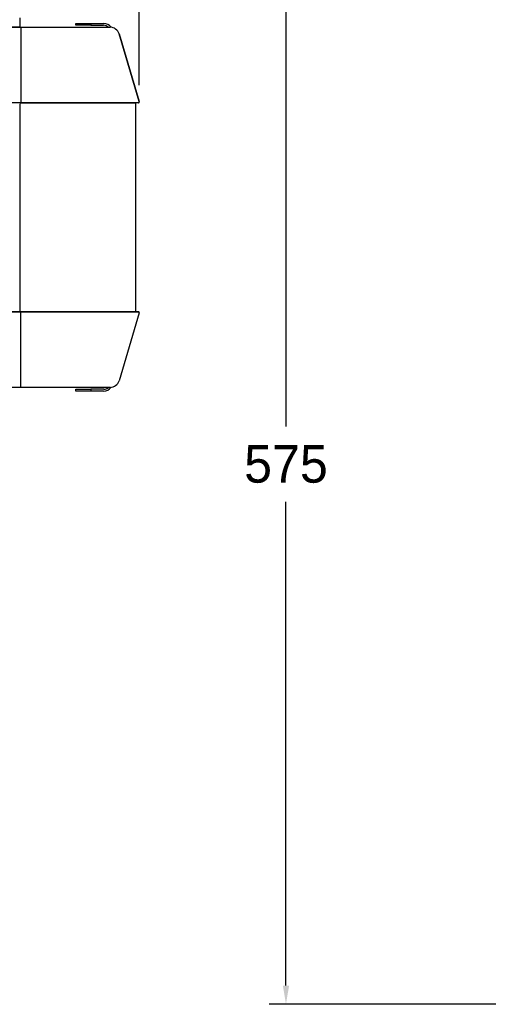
# Model space of a CAD drawing. Header units: millimetres. Extents: x 3463 to 5556, y 393 to 1873.
# Tile 5 of 13: x 4260 to 4509, y 966 to 1491. Entities that reach past the tile are written whole.
import ezdxf

# ---------------------------------------------------------------- set-up
doc = ezdxf.new("R2010")
doc.units = ezdxf.units.MM
doc.dimstyles.get("Standard").update_dxf_attribs({"dimtxt": 20, "dimasz": 10, "dimexe": 9, "dimexo": 9, "dimgap": 10, "dimtad": 0, "dimtih": 1, "dimtoh": 1, "dimdsep": 46, "dimtxsty": 'Standard', "dimcen": 0.09, "dimadec": 0, "dimazin": 0, "dimtfac": 1, "dimtofl": 0, "dimtmove": 0, "dimatfit": 3, "dimfxl": 0, "dimtolj": 1, "dimtzin": 0, "dimarcsym": 0})

# ---------------------------------------------------------------- blocks, each defined once
blk = doc.blocks.new('*D3')
at = {"color": 0, "lineweight": -2}
for p, q in [((4165.88, 1541.52), (4410.54, 1541.52)), ((4401.54, 1531.52), (4401.54, 1273.58)), ((4401.54, 975.65), (4401.54, 1233.58)), ((4792.17, 965.65), (4392.54, 965.65))]:
    blk.add_line(p, q, dxfattribs=at)
at = {"color": 0, "lineweight": 18}
for points in [[(4399.88, 1531.52), (4403.21, 1531.52), (4401.54, 1541.52)], [(4399.88, 975.65), (4403.21, 975.65), (4401.54, 965.65)]]:
    blk.add_solid(points, dxfattribs=at)
at = {"layer": 'Defpoints', "color": 0, "lineweight": 18}
for p in [(4156.88, 1541.52), (4401.54, 965.65), (4801.17, 965.65)]:
    blk.add_point(p, dxfattribs=at)
at = {"color": 0, "lineweight": 18, "insert": (4401.54, 1253.58), "char_height": 20, "attachment_point": 5}
blk.add_mtext('\\A1;575', dxfattribs=at)
blk = doc.blocks.new('*D7')
at = {"color": 0, "lineweight": -2}
for p, q in [((3899.15, 1275.77), (3899.15, 1666.85)), ((4323.35, 1455.7), (4323.35, 1666.85)), ((3909.15, 1657.85), (4074.58, 1657.85)), ((4313.35, 1657.85), (4147.92, 1657.85))]:
    blk.add_line(p, q, dxfattribs=at)
at = {"color": 0, "lineweight": 18}
for points in [[(3909.15, 1659.52), (3909.15, 1656.18), (3899.15, 1657.85)], [(4313.35, 1659.52), (4313.35, 1656.18), (4323.35, 1657.85)]]:
    blk.add_solid(points, dxfattribs=at)
at = {"layer": 'Defpoints', "color": 0, "lineweight": 18}
for p in [(4323.35, 1657.85), (4323.35, 1446.7), (3899.15, 1266.77)]:
    blk.add_point(p, dxfattribs=at)
at = {"color": 0, "lineweight": 18, "insert": (4111.25, 1657.85), "char_height": 20, "attachment_point": 5}
blk.add_mtext('\\A1;425', dxfattribs=at)

msp = doc.modelspace()

# ---------------------------------------------------------------- linework, layer by layer
for p, q in [((4259.895, 1486.522), (4259.895, 1491.523)), ((4260.067, 1486.523), (4018.895, 1486.523)), ((4018.895, 1486.523), (4260.067, 1486.523)), ((4260.067, 1486.523), (4307.749, 1486.523)), ((4260.069, 1486.523), (4307.75, 1486.523)), ((4260.156, 1486.023), (4260.156, 1446.705)), ((4289.468, 1488.523), (4297.468, 1488.523)), ((4289.468, 1487.523), (4289.468, 1488.523)), ((4297.468, 1487.523), (4289.468, 1487.523)), ((4297.468, 1488.523), (4304.318, 1488.523)), ((4297.468, 1488.523), (4297.468, 1487.523)), ((4297.468, 1487.523), (4304.214, 1487.523)), ((4312.539, 1482.955), (4323.334, 1446.848)), ((4323.334, 1446.847), (4312.539, 1482.954)), ((4260.067, 1446.205), (4152.836, 1446.205)), ((4259.622, 1445.705), (4259.622, 1335.341)), ((4259.876, 1446.205), (4321.238, 1446.205)), ((4322.855, 1446.205), (4260.067, 1446.205)), ((4321.395, 1445.705), (4321.395, 1335.341)), ((4321.395, 1445.705), (4321.395, 1335.341)), ((4260.067, 1334.841), (4152.836, 1334.841)), ((4152.836, 1334.841), (4260.067, 1334.841)), ((4321.238, 1334.841), (4259.876, 1334.841)), ((4260.067, 1334.841), (4322.855, 1334.841)), ((4322.856, 1334.841), (4260.069, 1334.841)), ((4260.156, 1295.023), (4260.156, 1334.341)), ((4323.334, 1334.198), (4312.539, 1298.091)), ((4323.334, 1334.198), (4312.539, 1298.091)), ((4260.067, 1294.523), (4018.895, 1294.523)), ((4307.749, 1294.523), (4260.067, 1294.523)), ((4289.468, 1293.523), (4297.468, 1293.523)), ((4289.468, 1292.523), (4289.468, 1293.523)), ((4297.468, 1292.523), (4289.468, 1292.523)), ((4304.349, 1293.523), (4297.468, 1293.523)), ((4297.468, 1293.523), (4297.468, 1292.523)), ((4304.318, 1292.523), (4297.468, 1292.523))]:
    msp.add_line(p, q)
for centre, radius, start, end in [((4304.214, 1483.523), 4, 48.59111, 90), ((4304.318, 1483.523), 5, 36.36122, 90), ((4307.749, 1481.523), 5, 16.64434, 90), ((4321.895, 1445.705), 0.5, 90, 180), ((4322.855, 1446.705), 0.5, 270, 16.64434), ((4321.895, 1335.341), 0.5, 180, 270), ((4322.855, 1334.341), 0.5, 343.35566, 90), ((4307.749, 1299.523), 5, 270, 343.35566), ((4304.318, 1297.523), 5, 270, 323.6388), ((4304.349, 1297.523), 4, 270, 311.40935)]:
    msp.add_arc(centre, radius, start, end)

# ---------------------------------------------------------------- dimensions: what is measured, and where the dimension line sits
at = {"lineweight": 18}
dim = msp.add_linear_dim(base=(4323.355, 1657.851), p1=(3899.145, 1266.773), p2=(4323.355, 1446.705), text='425', dimstyle='Standard', dxfattribs=at)
dim.commit()
dim.dimension.update_dxf_attribs({"geometry": '*D7', "text_midpoint": (4111.25, 1657.851)})
dim = msp.add_linear_dim(base=(4401.543, 965.645), p1=(4156.882, 1541.523), p2=(4801.172, 965.645), angle=90, text='575', dimstyle='Standard', dxfattribs=at)
dim.commit()
dim.dimension.update_dxf_attribs({"geometry": '*D3', "text_midpoint": (4401.543, 1253.584)})

doc.saveas('drawing.dxf')
